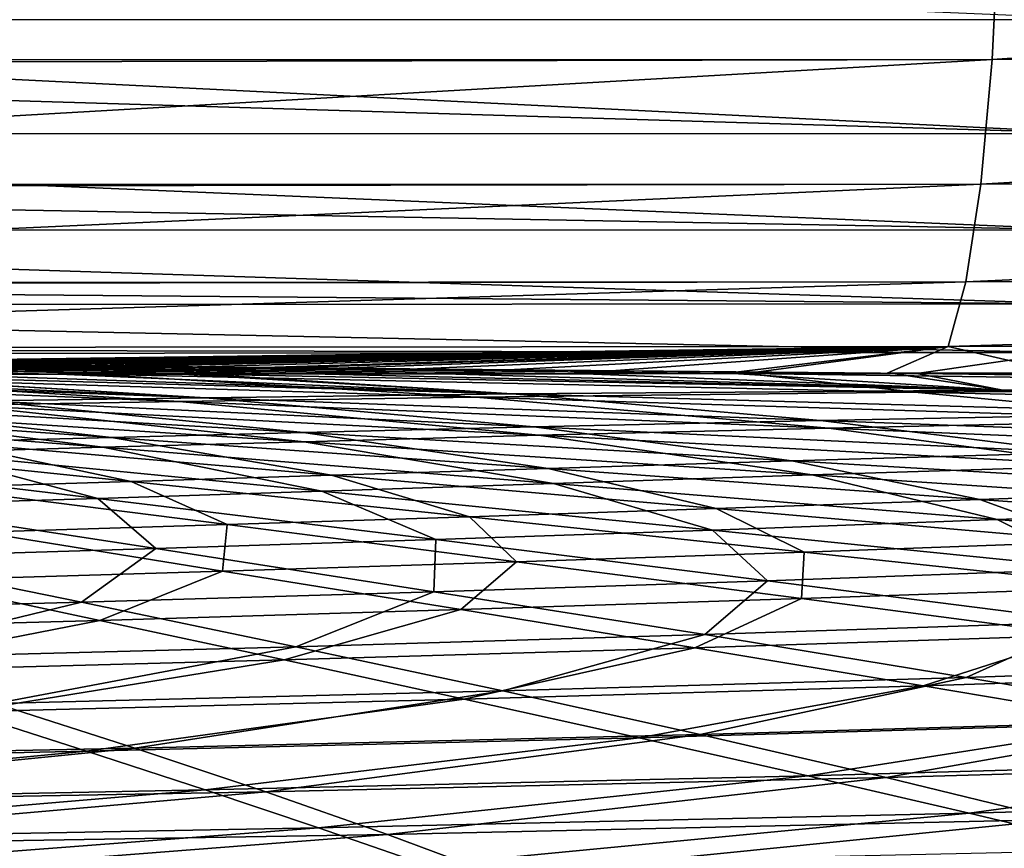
# Model space of a CAD drawing. Header units: metres. Extents: x -136 to 36, y -213 to -20.
# Tile 63 of 104: x 1.391 to 2.529, y -72.68 to -71.723. Entities that reach past the tile are written whole.
import ezdxf

# ---------------------------------------------------------------- set-up
doc = ezdxf.new("R2010")
doc.units = ezdxf.units.M
doc.layers.add('solid_11_382_033_XXX', color=7, linetype='CONTINUOUS')

msp = doc.modelspace()

# ---------------------------------------------------------------- linework, layer by layer
at = {"layer": 'solid_11_382_033_XXX'}
for points in [[(2.523587, -71.602638, -79.286957), (0.000002, -71.769272, -79.383003), (0.000001, -71.610245, -79.445747)], [(2.523587, -71.602638, -79.286957), (2.515527, -71.76873, -79.222328), (0.000002, -71.769272, -79.383003)], [(2.523587, -71.602638, -79.286957), (5.006876, -71.602669, -78.808868), (2.515527, -71.76873, -79.222328)], [(5.006876, -71.602669, -78.808868), (4.990537, -71.768555, -78.745285), (2.515527, -71.76873, -79.222328)], [(2.649354, -71.722626, 22.815344), (-0.000001, -71.610245, 23.00956), (-0.000002, -71.723053, 22.969795)], [(2.649354, -71.722626, 22.815344), (-0.000002, -71.723053, 22.969795), (2.640421, -71.854179, 22.737486)], [(2.640421, -71.854179, 22.737486), (-0.000002, -71.723053, 22.969795), (-0.000002, -71.774506, 22.943943)], [(2.515527, -71.76873, -79.222328), (0.000002, -71.913849, -79.278473), (0.000002, -71.774506, -79.380127)], [(2.515527, -71.76873, -79.222328), (2.502412, -71.912964, -79.118156), (0.000002, -71.913849, -79.278473)], [(2.515527, -71.76873, -79.222328), (0.000002, -71.774506, -79.380127), (0.000002, -71.769272, -79.383003)], [(4.990537, -71.768555, -78.745285), (4.964206, -71.912468, -78.643181), (2.502412, -71.912964, -79.118156)], [(2.515527, -71.76873, -79.222328), (4.990537, -71.768555, -78.745285), (2.502412, -71.912964, -79.118156)], [(2.640421, -71.854179, 22.737486), (-0.000002, -71.774506, 22.943943), (-0.000002, -71.854858, 22.89185)], [(2.640421, -71.854179, 22.737486), (-0.000002, -71.854858, 22.89185), (2.628384, -71.965546, 22.63308)], [(2.628384, -71.965546, 22.63308), (-0.000002, -71.854858, 22.89185), (-0.000002, -71.917076, 22.839247)], [(2.628384, -71.965546, 22.63308), (-0.000002, -71.917076, 22.839247), (-0.000002, -71.96656, 22.787111)], [(2.502412, -71.912964, -79.118156), (0.000002, -72.027313, -79.140793), (0.000002, -71.917076, -79.275429)], [(2.502412, -71.912964, -79.118156), (2.485092, -72.02597, -78.981194), (0.000002, -72.027313, -79.140793)], [(2.502412, -71.912964, -79.118156), (0.000002, -71.917076, -79.275429), (0.000002, -71.913849, -79.278473)], [(4.964206, -71.912468, -78.643181), (4.929594, -72.02504, -78.509178), (2.485092, -72.02597, -78.981194)], [(2.502412, -71.912964, -79.118156), (4.964206, -71.912468, -78.643181), (2.485092, -72.02597, -78.981194)], [(2.628384, -71.965546, 22.63308), (-0.000002, -71.96656, 22.787111), (2.613817, -72.051399, 22.50712)], [(2.613817, -72.051399, 22.50712), (-0.000002, -71.96656, 22.787111), (-0.000002, -72.028847, 22.702158)], [(2.613817, -72.051399, 22.50712), (-0.000002, -72.028847, 22.702158), (-0.000002, -72.052818, 22.660587)], [(2.485092, -72.02597, -78.981194), (0.000001, -72.10228, -78.978905), (0.000002, -72.028847, -79.138344)], [(2.485092, -72.02597, -78.981194), (2.464693, -72.10041, -78.820351), (0.000001, -72.10228, -78.978905)], [(2.485092, -72.02597, -78.981194), (0.000002, -72.028847, -79.138344), (0.000002, -72.027313, -79.140793)], [(4.929594, -72.02504, -78.509178), (4.888948, -72.098976, -78.351982), (2.464693, -72.10041, -78.820351)], [(2.485092, -72.02597, -78.981194), (4.929594, -72.02504, -78.509178), (2.464693, -72.10041, -78.820351)], [(2.613817, -72.051399, 22.50712), (-0.000002, -72.052818, 22.660587), (2.597419, -72.10762, 22.365635)], [(2.597419, -72.10762, 22.365635), (-0.000002, -72.052818, 22.660587), (-0.000001, -72.102692, 22.541426)], [(2.464693, -72.10041, -78.820351), (4.888948, -72.098976, -78.351982), (2.598914, -72.131294, -78.625526)], [(2.597419, -72.10762, 22.365635), (-0.000001, -72.102692, 22.541426), (-0.000001, -72.109497, 22.518337)], [(2.597419, -72.10762, 22.365635), (-0.000001, -72.109497, 22.518337), (2.428221, -72.131653, 22.232822)], [(-0.000001, -72.109497, 22.518337), (2.400458, -72.131683, 22.235868), (2.428221, -72.131653, 22.232822)], [(-0.000001, -72.109497, 22.518337), (1.602177, -72.132431, 22.308548), (1.728203, -72.132309, 22.298985)], [(-0.000001, -72.109497, 22.518337), (1.5803, -72.132454, 22.310135), (1.602177, -72.132431, 22.308548)], [(-0.000001, -72.109497, 22.518337), (1.728203, -72.132309, 22.298985), (1.882339, -72.132156, 22.286318)], [(-0.000001, -72.109497, 22.518337), (1.882339, -72.132156, 22.286318), (2.044357, -72.132004, 22.271847)], [(-0.000001, -72.109497, 22.518337), (2.044357, -72.132004, 22.271847), (2.216163, -72.131851, 22.255207)], [(-0.000001, -72.109497, 22.518337), (2.216163, -72.131851, 22.255207), (2.400458, -72.131683, 22.235868)], [(-0.000001, -72.109497, 22.518337), (1.296925, -72.132736, 22.328753), (1.437003, -72.132599, 22.32)], [(-0.000001, -72.109497, 22.518337), (1.437003, -72.132599, 22.32), (1.5803, -72.132454, 22.310135)], [(2.464693, -72.10041, -78.820351), (0.053989, -72.133881, -78.803429), (0, -72.133881, -78.803505)], [(2.464693, -72.10041, -78.820351), (0, -72.133881, -78.803505), (0.000001, -72.10228, -78.978905)], [(2.464693, -72.10041, -78.820351), (0.108548, -72.133881, -78.8032), (0.053989, -72.133881, -78.803429)], [(2.464693, -72.10041, -78.820351), (0.164194, -72.133865, -78.802818), (0.108548, -72.133881, -78.8032)], [(2.464693, -72.10041, -78.820351), (0.224169, -72.133842, -78.802238), (0.164194, -72.133865, -78.802818)], [(2.464693, -72.10041, -78.820351), (0.241539, -72.133835, -78.80204), (0.224169, -72.133842, -78.802238)], [(2.464693, -72.10041, -78.820351), (0.300463, -72.133789, -78.801247), (0.241539, -72.133835, -78.80204)], [(2.464693, -72.10041, -78.820351), (0.369498, -72.133728, -78.800064), (0.300463, -72.133789, -78.801247)], [(2.464693, -72.10041, -78.820351), (0.43279, -72.133659, -78.798744), (0.369498, -72.133728, -78.800064)], [(2.464693, -72.10041, -78.820351), (0.439429, -72.133652, -78.798592), (0.43279, -72.133659, -78.798744)], [(2.464693, -72.10041, -78.820351), (0.534698, -72.133537, -78.79612), (0.439429, -72.133652, -78.798592)], [(2.464693, -72.10041, -78.820351), (0.596507, -72.133453, -78.794243), (0.534698, -72.133537, -78.79612)], [(2.464693, -72.10041, -78.820351), (0.652581, -72.133385, -78.792366), (0.596507, -72.133453, -78.794243)], [(2.464693, -72.10041, -78.820351), (0.738683, -72.133278, -78.789146), (0.652581, -72.133385, -78.792366)], [(2.464693, -72.10041, -78.820351), (0.819987, -72.133179, -78.785759), (0.738683, -72.133278, -78.789146)], [(2.464693, -72.10041, -78.820351), (0.875859, -72.13311, -78.783226), (0.819987, -72.133179, -78.785759)], [(2.464693, -72.10041, -78.820351), (1.01134, -72.13295, -78.776413), (0.875859, -72.13311, -78.783226)], [(2.464693, -72.10041, -78.820351), (1.06846, -72.132881, -78.773254), (1.01134, -72.13295, -78.776413)], [(2.464693, -72.10041, -78.820351), (1.146786, -72.132797, -78.768654), (1.06846, -72.132881, -78.773254)], [(2.464693, -72.10041, -78.820351), (1.283443, -72.132637, -78.759865), (1.146786, -72.132797, -78.768654)], [(2.464693, -72.10041, -78.820351), (1.422534, -72.132484, -78.749924), (1.283443, -72.132637, -78.759865)], [(2.464693, -72.10041, -78.820351), (1.472972, -72.132431, -78.746071), (1.422534, -72.132484, -78.749924)], [(2.464693, -72.10041, -78.820351), (1.565371, -72.132332, -78.73867), (1.472972, -72.132431, -78.746071)], [(2.464693, -72.10041, -78.820351), (1.7135, -72.132172, -78.725883), (1.565371, -72.132332, -78.73867)], [(2.464693, -72.10041, -78.820351), (1.868677, -72.132011, -78.711266), (1.7135, -72.132172, -78.725883)], [(2.464693, -72.10041, -78.820351), (2.032344, -72.131844, -78.694481), (1.868677, -72.132011, -78.711266)], [(2.464693, -72.10041, -78.820351), (2.206519, -72.131668, -78.675079), (2.032344, -72.131844, -78.694481)], [(2.464693, -72.10041, -78.820351), (2.230966, -72.131645, -78.672226), (2.206519, -72.131668, -78.675079)], [(2.464693, -72.10041, -78.820351), (2.394164, -72.131485, -78.652397), (2.230966, -72.131645, -78.672226)], [(2.464693, -72.10041, -78.820351), (2.598914, -72.131294, -78.625526), (2.394164, -72.131485, -78.652397)], [(2.597419, -72.10762, 22.365635), (2.428221, -72.131653, 22.232822), (2.600588, -72.1315, 22.213121)], [(1.06846, -72.132881, -78.773254), (1.575532, -72.164108, -78.085739), (0.819987, -72.133179, -78.785759)], [(0.819987, -72.133179, -78.785759), (1.575532, -72.164108, -78.085739), (1.322789, -72.168373, -78.031296)], [(1.021646, -72.133026, 22.343393), (0.891164, -72.133171, 22.349148), (1.606108, -72.159683, 21.749964)], [(1.34968, -72.163513, 21.700483), (1.606108, -72.159683, 21.749964), (0.891164, -72.133171, 22.349148)], [(1.15887, -72.132881, 22.336519), (1.021646, -72.133026, 22.343393), (1.606108, -72.159683, 21.749964)], [(1.472972, -72.132431, -78.746071), (1.918943, -72.159142, -78.140129), (1.06846, -72.132881, -78.773254)], [(1.422534, -72.132484, -78.749924), (1.472972, -72.132431, -78.746071), (1.06846, -72.132881, -78.773254)], [(1.283443, -72.132637, -78.759865), (1.422534, -72.132484, -78.749924), (1.06846, -72.132881, -78.773254)], [(1.06846, -72.132881, -78.773254), (1.918943, -72.159142, -78.140129), (1.575532, -72.164108, -78.085739)], [(1.15887, -72.132881, 22.336519), (1.606108, -72.159683, 21.749964), (1.161304, -72.132881, 22.33639)], [(1.296925, -72.132736, 22.328753), (1.161304, -72.132881, 22.33639), (1.960658, -72.155327, 21.796827)], [(1.606108, -72.159683, 21.749964), (1.960658, -72.155327, 21.796827), (1.161304, -72.132881, 22.33639)], [(1.437003, -72.132599, 22.32), (1.296925, -72.132736, 22.328753), (1.960658, -72.155327, 21.796827)], [(1.5803, -72.132454, 22.310135), (1.437003, -72.132599, 22.32), (1.960658, -72.155327, 21.796827)], [(2.230966, -72.131645, -78.672226), (2.425906, -72.153328, -78.18293), (1.472972, -72.132431, -78.746071)], [(2.206519, -72.131668, -78.675079), (2.230966, -72.131645, -78.672226), (1.472972, -72.132431, -78.746071)], [(2.032344, -72.131844, -78.694481), (2.206519, -72.131668, -78.675079), (1.472972, -72.132431, -78.746071)], [(1.868677, -72.132011, -78.711266), (2.032344, -72.131844, -78.694481), (1.472972, -72.132431, -78.746071)], [(1.7135, -72.132172, -78.725883), (1.868677, -72.132011, -78.711266), (1.472972, -72.132431, -78.746071)], [(1.7135, -72.132172, -78.725883), (1.472972, -72.132431, -78.746071), (1.565371, -72.132332, -78.73867)], [(1.472972, -72.132431, -78.746071), (2.425906, -72.153328, -78.18293), (1.918943, -72.159142, -78.140129)], [(1.5803, -72.132454, 22.310135), (1.960658, -72.155327, 21.796827), (1.602177, -72.132431, 22.308548)], [(1.728203, -72.132309, 22.298985), (1.602177, -72.132431, 22.308548), (2.527757, -72.15097, 21.810125)], [(1.960658, -72.155327, 21.796827), (2.527757, -72.15097, 21.810125), (1.602177, -72.132431, 22.308548)], [(1.882339, -72.132156, 22.286318), (1.728203, -72.132309, 22.298985), (2.527757, -72.15097, 21.810125)], [(2.044357, -72.132004, 22.271847), (1.882339, -72.132156, 22.286318), (2.527757, -72.15097, 21.810125)], [(2.216163, -72.131851, 22.255207), (2.044357, -72.132004, 22.271847), (2.527757, -72.15097, 21.810125)], [(2.400458, -72.131683, 22.235868), (2.216163, -72.131851, 22.255207), (2.527757, -72.15097, 21.810125)], [(3.710699, -72.130318, -78.440506), (3.341264, -72.147232, -78.142776), (2.230966, -72.131645, -78.672226)], [(3.371429, -72.1306, -78.504036), (3.710699, -72.130318, -78.440506), (2.230966, -72.131645, -78.672226)], [(3.080257, -72.130852, -78.553581), (3.371429, -72.1306, -78.504036), (2.230966, -72.131645, -78.672226)], [(2.825529, -72.131081, -78.593193), (3.080257, -72.130852, -78.553581), (2.230966, -72.131645, -78.672226)], [(2.598914, -72.131294, -78.625526), (2.825529, -72.131081, -78.593193), (2.230966, -72.131645, -78.672226)], [(2.598914, -72.131294, -78.625526), (2.230966, -72.131645, -78.672226), (2.394164, -72.131485, -78.652397)], [(2.230966, -72.131645, -78.672226), (3.341264, -72.147232, -78.142776), (2.425906, -72.153328, -78.18293)], [(2.400458, -72.131683, 22.235868), (2.527757, -72.15097, 21.810125), (2.428221, -72.131653, 22.232822)], [(2.600588, -72.1315, 22.213121), (2.428221, -72.131653, 22.232822), (3.446896, -72.144722, 21.791407)], [(2.527757, -72.15097, 21.810125), (3.446896, -72.144722, 21.791407), (2.428221, -72.131653, 22.232822)], [(2.527757, -72.15097, 21.810125), (3.444784, -72.169228, 21.255646), (3.446896, -72.144722, 21.791407)], [(1.606108, -72.159683, 21.749964), (2.316807, -72.185974, 21.107647), (1.960658, -72.155327, 21.796827)], [(2.425906, -72.153328, -78.18293), (2.761184, -72.185112, -77.442894), (1.918943, -72.159142, -78.140129)], [(1.960658, -72.155327, 21.796827), (2.754103, -72.177536, 21.209558), (2.527757, -72.15097, 21.810125)], [(2.316807, -72.185974, 21.107647), (2.754103, -72.177536, 21.209558), (1.960658, -72.155327, 21.796827)], [(3.341264, -72.147232, -78.142776), (3.366595, -72.173935, -77.549324), (2.425906, -72.153328, -78.18293)], [(2.425906, -72.153328, -78.18293), (3.366595, -72.173935, -77.549324), (2.761184, -72.185112, -77.442894)], [(2.754103, -72.177536, 21.209558), (3.444784, -72.169228, 21.255646), (2.527757, -72.15097, 21.810125)], [(0.989371, -72.169754, 21.610838), (1.497579, -72.205658, 20.830057), (1.150283, -72.166786, 21.654959)], [(1.150283, -72.166786, 21.654959), (1.719363, -72.199852, 20.916157), (1.34968, -72.163513, 21.700483)], [(1.497579, -72.205658, 20.830057), (1.719363, -72.199852, 20.916157), (1.150283, -72.166786, 21.654959)], [(1.575532, -72.164108, -78.085739), (1.991306, -72.203171, -77.21859), (1.322789, -72.168373, -78.031296)], [(1.34968, -72.163513, 21.700483), (1.985709, -72.193398, 21.007574), (1.606108, -72.159683, 21.749964)], [(1.719363, -72.199852, 20.916157), (1.985709, -72.193398, 21.007574), (1.34968, -72.163513, 21.700483)], [(1.918943, -72.159142, -78.140129), (2.326322, -72.194778, -77.328102), (1.575532, -72.164108, -78.085739)], [(1.575532, -72.164108, -78.085739), (2.326322, -72.194778, -77.328102), (1.991306, -72.203171, -77.21859)], [(1.985709, -72.193398, 21.007574), (2.316807, -72.185974, 21.107647), (1.606108, -72.159683, 21.749964)], [(1.918943, -72.159142, -78.140129), (2.761184, -72.185112, -77.442894), (2.326322, -72.194778, -77.328102)], [(1.125753, -72.172134, -77.978935), (1.487215, -72.216972, -77.025177), (0.960437, -72.175293, -77.933632)], [(0.960437, -72.175293, -77.933632), (1.487215, -72.216972, -77.025177), (1.28222, -72.223114, -76.931259)], [(1.303174, -72.210899, 20.749531), (1.497579, -72.205658, 20.830057), (0.989371, -72.169754, 21.610838)], [(1.322789, -72.168373, -78.031296), (1.720243, -72.210564, -77.116333), (1.125753, -72.172134, -77.978935)], [(1.125753, -72.172134, -77.978935), (1.720243, -72.210564, -77.116333), (1.487215, -72.216972, -77.025177)], [(1.322789, -72.168373, -78.031296), (1.991306, -72.203171, -77.21859), (1.720243, -72.210564, -77.116333)], [(2.316807, -72.185974, 21.107647), (3.020193, -72.212044, 20.421844), (2.754103, -72.177536, 21.209558)], [(1.985709, -72.193398, 21.007574), (2.615844, -72.223106, 20.274994), (2.316807, -72.185974, 21.107647)], [(2.615844, -72.223106, 20.274994), (3.020193, -72.212044, 20.421844), (2.316807, -72.185974, 21.107647)], [(2.761184, -72.185112, -77.442894), (3.06533, -72.225288, -76.510948), (2.326322, -72.194778, -77.328102)], [(1.497579, -72.205658, 20.830057), (2.002092, -72.241486, 20.016281), (1.719363, -72.199852, 20.916157)], [(1.719363, -72.199852, 20.916157), (2.28374, -72.232796, 20.141146), (1.985709, -72.193398, 21.007574)], [(2.002092, -72.241486, 20.016281), (2.28374, -72.232796, 20.141146), (1.719363, -72.199852, 20.916157)], [(2.28374, -72.232796, 20.141146), (2.615844, -72.223106, 20.274994), (1.985709, -72.193398, 21.007574)], [(2.326322, -72.194778, -77.328102), (2.65046, -72.2379, -76.351318), (1.991306, -72.203171, -77.21859)], [(2.326322, -72.194778, -77.328102), (3.06533, -72.225288, -76.510948), (2.65046, -72.2379, -76.351318)], [(1.12539, -72.215828, 20.670387), (1.520072, -72.25666, 19.785749), (1.303174, -72.210899, 20.749531)], [(1.303174, -72.210899, 20.749531), (1.751854, -72.249336, 19.899618), (1.497579, -72.205658, 20.830057)], [(1.520072, -72.25666, 19.785749), (1.751854, -72.249336, 19.899618), (1.303174, -72.210899, 20.749531)], [(1.720243, -72.210564, -77.116333), (2.008482, -72.258751, -76.070999), (1.487215, -72.216972, -77.025177)], [(1.751854, -72.249336, 19.899618), (2.002092, -72.241486, 20.016281), (1.497579, -72.205658, 20.830057)], [(1.991306, -72.203171, -77.21859), (2.307441, -72.249016, -76.203712), (1.720243, -72.210564, -77.116333)], [(1.720243, -72.210564, -77.116333), (2.307441, -72.249016, -76.203712), (2.008482, -72.258751, -76.070999)], [(1.991306, -72.203171, -77.21859), (2.65046, -72.2379, -76.351318), (2.307441, -72.249016, -76.203712)], [(1.28222, -72.223114, -76.931259), (1.481609, -72.276131, -75.812408), (1.085865, -72.228653, -76.843613)], [(1.293261, -72.263458, 19.675653), (1.520072, -72.25666, 19.785749), (1.12539, -72.215828, 20.670387)], [(1.487215, -72.216972, -77.025177), (1.740466, -72.267868, -75.93811), (1.28222, -72.223114, -76.931259)], [(1.28222, -72.223114, -76.931259), (1.740466, -72.267868, -75.93811), (1.481609, -72.276131, -75.812408)], [(1.487215, -72.216972, -77.025177), (2.008482, -72.258751, -76.070999), (1.740466, -72.267868, -75.93811)], [(2.28374, -72.232796, 20.141146), (2.841384, -72.265602, 19.329672), (2.615844, -72.223106, 20.274994)], [(1.085865, -72.228653, -76.843613), (1.481609, -72.276131, -75.812408), (1.221402, -72.284012, -75.684532)], [(2.002092, -72.241486, 20.016281), (2.501166, -72.277222, 19.169058), (2.28374, -72.232796, 20.141146)], [(2.501166, -72.277222, 19.169058), (2.841384, -72.265602, 19.329672), (2.28374, -72.232796, 20.141146)], [(1.751854, -72.249336, 19.899618), (2.196223, -72.287712, 19.019175), (2.002092, -72.241486, 20.016281)], [(2.196223, -72.287712, 19.019175), (2.501166, -72.277222, 19.169058), (2.002092, -72.241486, 20.016281)], [(2.65046, -72.2379, -76.351318), (2.883979, -72.287468, -75.24086), (2.307441, -72.249016, -76.203712)], [(1.293261, -72.263458, 19.675653), (1.631217, -72.306435, 18.731985), (1.520072, -72.25666, 19.785749)], [(1.520072, -72.25666, 19.785749), (1.911424, -72.297424, 18.873558), (1.751854, -72.249336, 19.899618)], [(1.631217, -72.306435, 18.731985), (1.911424, -72.297424, 18.873558), (1.520072, -72.25666, 19.785749)], [(2.008482, -72.258751, -76.070999), (2.192142, -72.312714, -74.902779), (1.740466, -72.267868, -75.93811)], [(1.911424, -72.297424, 18.873558), (2.196223, -72.287712, 19.019175), (1.751854, -72.249336, 19.899618)], [(2.307441, -72.249016, -76.203712), (2.521281, -72.300591, -75.070549), (2.008482, -72.258751, -76.070999)], [(2.008482, -72.258751, -76.070999), (2.521281, -72.300591, -75.070549), (2.192142, -72.312714, -74.902779)], [(2.307441, -72.249016, -76.203712), (2.883979, -72.287468, -75.24086), (2.521281, -72.300591, -75.070549)], [(1.346658, -72.315292, 18.58288), (1.631217, -72.306435, 18.731985), (1.293261, -72.263458, 19.675653)], [(1.740466, -72.267868, -75.93811), (1.87244, -72.323685, -74.743477), (1.481609, -72.276131, -75.812408)], [(1.740466, -72.267868, -75.93811), (2.192142, -72.312714, -74.902779), (1.87244, -72.323685, -74.743477)], [(2.501166, -72.277222, 19.169058), (2.99302, -72.312843, 18.288309), (2.841384, -72.265602, 19.329672)], [(1.481609, -72.276131, -75.812408), (1.548645, -72.334015, -74.582115), (1.221402, -72.284012, -75.684532)], [(1.481609, -72.276131, -75.812408), (1.87244, -72.323685, -74.743477), (1.548645, -72.334015, -74.582115)], [(2.196223, -72.287712, 19.019175), (2.634711, -72.325989, 18.107977), (2.501166, -72.277222, 19.169058)], [(2.634711, -72.325989, 18.107977), (2.99302, -72.312843, 18.288309), (2.501166, -72.277222, 19.169058)], [(1.221402, -72.284012, -75.684532), (1.548645, -72.334015, -74.582115), (1.208808, -72.344231, -74.407623)], [(1.911424, -72.297424, 18.873558), (2.298077, -72.338097, 17.933477), (2.196223, -72.287712, 19.019175)], [(2.298077, -72.338097, 17.933477), (2.634711, -72.325989, 18.107977), (2.196223, -72.287712, 19.019175)], [(2.883979, -72.287468, -75.24086), (3.022344, -72.342438, -74.024132), (2.521281, -72.300591, -75.070549)], [(1.631217, -72.306435, 18.731985), (1.96553, -72.349281, 17.763548), (1.911424, -72.297424, 18.873558)], [(1.96553, -72.349281, 17.763548), (2.298077, -72.338097, 17.933477), (1.911424, -72.297424, 18.873558)], [(2.521281, -72.300591, -75.070549), (2.634283, -72.35759, -73.825348), (2.192142, -72.312714, -74.902779)], [(2.521281, -72.300591, -75.070549), (3.022344, -72.342438, -74.024132), (2.634283, -72.35759, -73.825348)], [(1.26704, -72.37085, 17.395208), (1.625892, -72.360107, 17.585777), (1.346658, -72.315292, 18.58288)], [(1.346658, -72.315292, 18.58288), (1.625892, -72.360107, 17.585777), (1.631217, -72.306435, 18.731985)], [(1.625892, -72.360107, 17.585777), (1.96553, -72.349281, 17.763548), (1.631217, -72.306435, 18.731985)], [(2.192142, -72.312714, -74.902779), (2.255722, -72.371239, -73.636719), (1.87244, -72.323685, -74.743477)], [(2.192142, -72.312714, -74.902779), (2.634283, -72.35759, -73.825348), (2.255722, -72.371239, -73.636719)], [(1.87244, -72.323685, -74.743477), (1.87014, -72.383904, -73.446899), (1.548645, -72.334015, -74.582115)], [(1.87244, -72.323685, -74.743477), (2.255722, -72.371239, -73.636719), (1.87014, -72.383904, -73.446899)], [(2.298077, -72.338097, 17.933477), (2.678541, -72.378624, 16.965527), (2.634711, -72.325989, 18.107977)], [(1.548645, -72.334015, -74.582115), (1.462875, -72.396149, -73.244141), (1.208808, -72.344231, -74.407623)], [(1.548645, -72.334015, -74.582115), (1.87014, -72.383904, -73.446899), (1.462875, -72.396149, -73.244141)], [(1.96553, -72.349281, 17.763548), (2.29489, -72.39193, 16.770275), (2.298077, -72.338097, 17.933477)], [(2.29489, -72.39193, 16.770275), (2.678541, -72.378624, 16.965527), (2.298077, -72.338097, 17.933477)], [(1.208808, -72.344231, -74.407623), (1.462875, -72.396149, -73.244141), (1.019718, -72.408081, -73.026489)], [(1.625892, -72.360107, 17.585777), (1.901308, -72.404655, 16.567343), (1.96553, -72.349281, 17.763548)], [(1.901308, -72.404655, 16.567343), (2.29489, -72.39193, 16.770275), (1.96553, -72.349281, 17.763548)], [(1.26704, -72.37085, 17.395208), (1.483829, -72.417068, 16.351053), (1.625892, -72.360107, 17.585777)], [(1.483829, -72.417068, 16.351053), (1.901308, -72.404655, 16.567343), (1.625892, -72.360107, 17.585777)], [(2.634283, -72.35759, -73.825348), (2.628463, -72.418678, -72.492744), (2.255722, -72.371239, -73.636719)], [(1.031074, -72.429359, 16.117682), (1.483829, -72.417068, 16.351053), (1.26704, -72.37085, 17.395208)], [(2.255722, -72.371239, -73.636719), (2.183266, -72.433586, -72.279327), (1.87014, -72.383904, -73.446899)], [(2.255722, -72.371239, -73.636719), (2.628463, -72.418678, -72.492744), (2.183266, -72.433586, -72.279327)], [(1.87014, -72.383904, -73.446899), (1.71068, -72.44767, -72.054253), (1.462875, -72.396149, -73.244141)], [(1.87014, -72.383904, -73.446899), (2.183266, -72.433586, -72.279327), (1.71068, -72.44767, -72.054253)], [(2.29489, -72.39193, 16.770275), (2.617859, -72.434341, 15.752392), (2.678541, -72.378624, 16.965527)], [(1.901308, -72.404655, 16.567343), (2.171666, -72.448868, 15.527724), (2.29489, -72.39193, 16.770275)], [(2.171666, -72.448868, 15.527724), (2.617859, -72.434341, 15.752392), (2.29489, -72.39193, 16.770275)], [(1.462875, -72.396149, -73.244141), (1.194411, -72.461075, -71.81485), (1.019718, -72.408081, -73.026489)], [(1.462875, -72.396149, -73.244141), (1.71068, -72.44767, -72.054253), (1.194411, -72.461075, -71.81485)], [(1.483829, -72.417068, 16.351053), (1.696851, -72.462814, 15.289773), (1.901308, -72.404655, 16.567343)], [(1.696851, -72.462814, 15.289773), (2.171666, -72.448868, 15.527724), (1.901308, -72.404655, 16.567343)], [(1.031074, -72.429359, 16.117682), (1.180478, -72.476395, 15.034261), (1.483829, -72.417068, 16.351053)], [(1.180478, -72.476395, 15.034261), (1.696851, -72.462814, 15.289773), (1.483829, -72.417068, 16.351053)], [(2.628463, -72.418678, -72.492744), (2.485187, -72.482933, -71.080406), (2.183266, -72.433586, -72.279327)], [(2.628463, -72.418678, -72.492744), (2.987448, -72.465881, -71.312752), (2.485187, -72.482933, -71.080406)], [(2.183266, -72.433586, -72.279327), (1.949876, -72.498688, -70.838737), (1.71068, -72.44767, -72.054253)], [(2.183266, -72.433586, -72.279327), (2.485187, -72.482933, -71.080406), (1.949876, -72.498688, -70.838737)], [(2.171666, -72.448868, 15.527724), (2.435632, -72.492676, 14.467282), (2.617859, -72.434341, 15.752392)], [(2.435632, -72.492676, 14.467282), (2.932899, -72.47644, 14.710348), (2.617859, -72.434341, 15.752392)], [(1.71068, -72.44767, -72.054253), (1.363208, -72.513306, -70.584602), (1.194411, -72.461075, -71.81485)], [(1.71068, -72.44767, -72.054253), (1.949876, -72.498688, -70.838737), (1.363208, -72.513306, -70.584602)], [(1.696851, -72.462814, 15.289773), (1.905018, -72.508034, 14.21164), (2.171666, -72.448868, 15.527724)], [(1.905018, -72.508034, 14.21164), (2.435632, -72.492676, 14.467282), (2.171666, -72.448868, 15.527724)], [(1.180478, -72.476395, 15.034261), (1.326597, -72.52272, 13.938723), (1.696851, -72.462814, 15.289773)], [(1.326597, -72.52272, 13.938723), (1.905018, -72.508034, 14.21164), (1.696851, -72.462814, 15.289773)], [(2.987448, -72.465881, -71.312752), (2.772983, -72.531807, -69.851738), (2.485187, -72.482933, -71.080406)], [(2.485187, -72.482933, -71.080406), (2.178038, -72.549072, -69.598907), (1.949876, -72.498688, -70.838737)], [(2.485187, -72.482933, -71.080406), (2.772983, -72.531807, -69.851738), (2.178038, -72.549072, -69.598907)], [(2.435632, -72.492676, 14.467282), (2.691807, -72.536026, 13.386582), (2.932899, -72.47644, 14.710348)], [(1.905018, -72.508034, 14.21164), (2.107187, -72.552658, 13.1171), (2.435632, -72.492676, 14.467282)], [(2.107187, -72.552658, 13.1171), (2.691807, -72.536026, 13.386582), (2.435632, -72.492676, 14.467282)], [(1.326597, -72.52272, 13.938723), (1.468602, -72.568268, 12.831379), (1.905018, -72.508034, 14.21164)], [(1.949876, -72.498688, -70.838737), (1.524324, -72.564674, -69.3367), (1.363208, -72.513306, -70.584602)], [(1.468602, -72.568268, 12.831379), (2.107187, -72.552658, 13.1171), (1.905018, -72.508034, 14.21164)], [(1.949876, -72.498688, -70.838737), (2.178038, -72.549072, -69.598907), (1.524324, -72.564674, -69.3367)], [(1.363208, -72.513306, -70.584602), (1.524324, -72.564674, -69.3367), (0.797353, -72.578888, -69.059044)], [(0.764512, -72.583122, 12.523822), (1.468602, -72.568268, 12.831379), (1.326597, -72.52272, 13.938723)], [(2.772983, -72.531807, -69.851738), (2.392783, -72.598679, -68.336601), (2.178038, -72.549072, -69.598907)], [(2.772983, -72.531807, -69.851738), (3.043795, -72.58004, -68.59552), (2.392783, -72.598679, -68.336601)], [(2.107187, -72.552658, 13.1171), (2.302187, -72.596626, 12.006773), (2.691807, -72.536026, 13.386582)], [(2.302187, -72.596626, 12.006773), (2.938764, -72.578827, 12.286392), (2.691807, -72.536026, 13.386582)], [(1.468602, -72.568268, 12.831379), (1.605642, -72.613007, 11.712675), (2.107187, -72.552658, 13.1171)], [(2.178038, -72.549072, -69.598907), (1.676003, -72.615067, -68.072495), (1.524324, -72.564674, -69.3367)], [(1.605642, -72.613007, 11.712675), (2.302187, -72.596626, 12.006773), (2.107187, -72.552658, 13.1171)], [(2.178038, -72.549072, -69.598907), (2.392783, -72.598679, -68.336601), (1.676003, -72.615067, -68.072495)], [(1.524324, -72.564674, -69.3367), (0.877397, -72.629456, -67.797302), (0.797353, -72.578888, -69.059044)], [(1.524324, -72.564674, -69.3367), (1.676003, -72.615067, -68.072495), (0.877397, -72.629456, -67.797302)], [(0.764512, -72.583122, 12.523822), (0.836424, -72.628227, 11.398421), (1.468602, -72.568268, 12.831379)], [(0.836424, -72.628227, 11.398421), (1.605642, -72.613007, 11.712675), (1.468602, -72.568268, 12.831379)], [(2.302187, -72.596626, 12.006773), (2.488853, -72.639854, 10.881455), (2.938764, -72.578827, 12.286392)], [(3.043795, -72.58004, -68.59552), (2.591893, -72.647362, -67.054192), (2.392783, -72.598679, -68.336601)], [(2.488853, -72.639854, 10.881455), (3.175086, -72.621002, 11.167687), (2.938764, -72.578827, 12.286392)], [(1.605642, -72.613007, 11.712675), (1.73687, -72.656868, 10.583186), (2.302187, -72.596626, 12.006773)], [(2.392783, -72.598679, -68.336601), (1.816607, -72.664368, -66.793755), (1.676003, -72.615067, -68.072495)], [(1.73687, -72.656868, 10.583186), (2.488853, -72.639854, 10.881455), (2.302187, -72.596626, 12.006773)], [(2.392783, -72.598679, -68.336601), (2.591893, -72.647362, -67.054192), (1.816607, -72.664368, -66.793755)], [(0.836424, -72.628227, 11.398421), (0.905307, -72.672279, 10.267225), (1.605642, -72.613007, 11.712675)], [(1.676003, -72.615067, -68.072495), (0.951584, -72.678719, -66.527702), (0.877397, -72.629456, -67.797302)], [(0.905307, -72.672279, 10.267225), (1.73687, -72.656868, 10.583186), (1.605642, -72.613007, 11.712675)], [(1.676003, -72.615067, -68.072495), (1.816607, -72.664368, -66.793755), (0.951584, -72.678719, -66.527702)], [(2.488853, -72.639854, 10.881455), (2.666057, -72.682281, 9.742124), (3.175086, -72.621002, 11.167687)], [(1.73687, -72.656868, 10.583186), (1.861463, -72.699799, 9.443624), (2.488853, -72.639854, 10.881455)], [(1.861463, -72.699799, 9.443624), (2.666057, -72.682281, 9.742124), (2.488853, -72.639854, 10.881455)], [(0.905307, -72.672279, 10.267225), (0.970717, -72.71524, 9.13062), (1.73687, -72.656868, 10.583186)], [(0.970717, -72.71524, 9.13062), (1.861463, -72.699799, 9.443624), (1.73687, -72.656868, 10.583186)], [(2.591893, -72.647362, -67.054192), (1.9447, -72.712456, -65.502647), (1.816607, -72.664368, -66.793755)], [(2.591893, -72.647362, -67.054192), (2.773418, -72.694962, -65.754601), (1.9447, -72.712456, -65.502647)], [(1.816607, -72.664368, -66.793755), (1.019127, -72.726601, -65.25145), (0.951584, -72.678719, -66.527702)], [(1.816607, -72.664368, -66.793755), (1.9447, -72.712456, -65.502647), (1.019127, -72.726601, -65.25145)]]:
    msp.add_3dface(points, dxfattribs=at)

doc.saveas('drawing.dxf')
